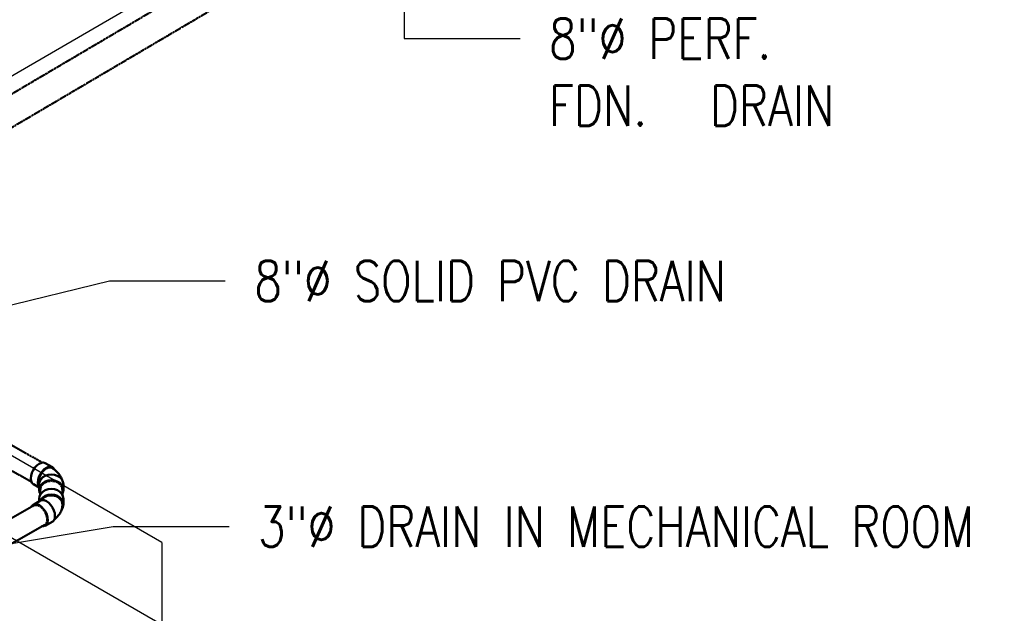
# Model space of a CAD drawing. Header units: inches. Extents: x -18562 to 16489, y -557 to 707.
# Tile 23 of 26: x 1898 to 2192, y -226 to -49. Entities that reach past the tile are written whole.
import ezdxf
from ezdxf import colors
from ezdxf.entities.mleader import LeaderData, LeaderLine
from ezdxf.math import Vec2, Vec3

# ---------------------------------------------------------------- set-up
doc = ezdxf.new("R2010")
doc.units = ezdxf.units.IN
doc.header["$LTSCALE"] = 0.5
doc.header["$MEASUREMENT"] = 0
for name, pattern in [('Dash - 1_16_', [0.1875, 0.125, -0.0625]), ('Dot 1_32_', [0.03125, 0, -0.03125]), ('HIDDEN2', [0.1875, 0.125, -0.0625])]:
    doc.linetypes.add(name, pattern=pattern)
for name, color, linetype in [('M-SECT-PATT', 8, 'Continuous'), ('P-PIPE', 3, 'Continuous'), ('S-ANNO-DIMS', 1, 'Continuous')]:
    doc.layers.add(name, color=color, linetype=linetype)
doc.styles.add('Annotative', font='romans.shx', dxfattribs={"width": 0.8, "height": 0.125})

# ---------------------------------------------------------------- blocks, each defined once
blk = doc.blocks.new('Bend - PVC - Sch 40 - DWV_USACE - Standard-1151515-DRAINAGE ISOMETRIC ALTERNATE - PLAN 2')
at = {"layer": 'P-PIPE', "color": 90, "lineweight": 50}
for p, q in [((2470.84, -507.45), (2468.72, -506.25)), ((2465.17, -512.52), (2466.91, -513.5)), ((2466.92, -512.58), (2466.92, -514.29)), ((2474.13, -514.29), (2474.13, -512.58))]:
    blk.add_line(p, q, dxfattribs=at)
for points in [[(2464.4, -510.84, 0), (2464.48, -510.03, 0), (2464.73, -509.17, 0), (2465.13, -508.32, 0), (2465.66, -507.55, 0), (2466.27, -506.9, 0), (2466.93, -506.42, 0), (2467.59, -506.14, 0), (2468.21, -506.09, 0), (2468.74, -506.26, 0)], [(2471.39, -508.1, 0), (2471.27, -507.84, 0), (2470.86, -507.46, 0), (2470.33, -507.29, 0), (2469.71, -507.34, 0), (2469.05, -507.62, 0), (2468.39, -508.1, 0), (2467.78, -508.75, 0), (2467.25, -509.52, 0), (2466.85, -510.36, 0), (2466.6, -511.23, 0), (2466.52, -512.04, 0)], [(2466.73, -511.92, 0), (2466.76, -511.4, 0), (2466.88, -510.85, 0), (2467.07, -510.29, 0), (2467.33, -509.74, 0), (2467.64, -509.22, 0), (2468.01, -508.74, 0), (2468.41, -508.33, 0), (2468.84, -507.99, 0), (2469.27, -507.75, 0), (2469.69, -507.6, 0), (2470.1, -507.55, 0), (2470.47, -507.6, 0), (2470.7, -507.7, 0)], [(2473.57, -510.99, 0), (2473.54, -510.88, 0), (2473.42, -510.58, 0), (2473.28, -510.28, 0), (2473.12, -510, 0), (2472.95, -509.73, 0), (2472.78, -509.48, 0), (2472.59, -509.24, 0), (2472.39, -509.02, 0), (2472.18, -508.81, 0), (2471.97, -508.61, 0), (2471.75, -508.42, 0), (2471.53, -508.24, 0), (2471.3, -508.08, 0), (2471.07, -507.92, 0), (2470.83, -507.78, 0), (2470.7, -507.7, 0)], [(2465.15, -512.51, 0), (2464.75, -512.13, 0), (2464.49, -511.56, 0), (2464.4, -510.84, 0)], [(2466.92, -512.59, 0), (2467.04, -511.83, 0), (2467.4, -511.11, 0), (2467.97, -510.49, 0), (2468.71, -510.02, 0), (2469.58, -509.72, 0), (2470.51, -509.62, 0), (2471.44, -509.71, 0), (2472.31, -510.01, 0), (2473.06, -510.48, 0), (2473.64, -511.09, 0), (2474, -511.8, 0), (2474.13, -512.57, 0)], [(2466.52, -512.04, 0), (2466.61, -512.76, 0), (2466.87, -513.33, 0), (2466.92, -513.38, 0)], [(2466.92, -512.88, 0), (2466.89, -512.82, 0), (2466.77, -512.4, 0), (2466.73, -511.92, 0)], [(2474.13, -514.28, 0), (2474, -513.51, 0), (2473.64, -512.79, 0), (2473.06, -512.18, 0), (2472.31, -511.71, 0), (2471.44, -511.42, 0), (2470.51, -511.32, 0), (2469.58, -511.43, 0), (2468.71, -511.73, 0), (2467.97, -512.2, 0), (2467.4, -512.82, 0), (2467.04, -513.53, 0), (2466.92, -514.3, 0)], [(2466.92, -514.3, 0), (2467.05, -515.07, 0), (2467.23, -515.42, 0)], [(2473.88, -515.31, 0), (2474.01, -515.04, 0), (2474.13, -514.28, 0)]]:
    blk.add_polyline3d(points, dxfattribs=at)
blk = doc.blocks.new('Bend - PVC - Sch 40 - DWV_USACE - Standard-V10-DRAINAGE ISOMETRIC ALTERNATE - PLAN 2')
at = {"layer": 'P-PIPE', "color": 90, "lineweight": 50}
for p, q in [((2467.29, -517.45), (2465.17, -518.65)), ((2466.92, -516.88), (2466.92, -517.62)), ((2473.84, -518.61), (2473.84, -518.59)), ((2474.13, -518.59), (2474.13, -516.88)), ((2468.72, -524.92), (2470.95, -523.63))]:
    blk.add_line(p, q, dxfattribs=at)
for points in [[(2466.92, -516.87, 0), (2467.05, -516.1, 0), (2467.41, -515.39, 0), (2467.99, -514.78, 0), (2468.74, -514.31, 0), (2469.61, -514.01, 0), (2470.54, -513.92, 0), (2471.47, -514.02, 0), (2472.34, -514.32, 0), (2473.09, -514.79, 0), (2473.66, -515.41, 0), (2474.01, -516.13, 0), (2474.13, -516.89, 0)], [(2474.13, -518.6, 0), (2474.01, -517.83, 0), (2473.66, -517.12, 0), (2473.09, -516.5, 0), (2472.34, -516.03, 0), (2471.47, -515.73, 0), (2470.54, -515.62, 0), (2469.61, -515.72, 0), (2468.74, -516.01, 0), (2467.99, -516.48, 0), (2467.41, -517.09, 0), (2467.23, -517.45, 0)], [(2467.61, -517.31, 0), (2467.72, -517.14, 0), (2468.09, -516.74, 0), (2468.54, -516.41, 0), (2469.06, -516.14, 0), (2469.63, -515.96, 0), (2470.23, -515.87, 0), (2470.85, -515.88, 0), (2471.45, -515.97, 0), (2472.02, -516.15, 0), (2472.53, -516.42, 0), (2472.98, -516.76, 0), (2473.35, -517.16, 0), (2473.62, -517.61, 0), (2473.78, -518.1, 0), (2473.84, -518.6, 0)], [(2469.5, -523.24, 0), (2469.41, -522.43, 0), (2469.16, -521.57, 0), (2468.76, -520.72, 0), (2468.23, -519.95, 0), (2467.62, -519.3, 0), (2466.96, -518.82, 0), (2466.3, -518.54, 0), (2465.69, -518.49, 0), (2465.15, -518.66, 0), (2464.75, -519.04, 0), (2464.62, -519.32, 0)], [(2467.31, -517.45, 0), (2467.81, -517.29, 0), (2468.42, -517.34, 0), (2469.08, -517.62, 0), (2469.74, -518.1, 0), (2470.36, -518.75, 0), (2470.88, -519.52, 0), (2471.28, -520.37, 0), (2471.53, -521.23, 0), (2471.62, -522.04, 0)], [(2473.84, -518.61, 0), (2473.82, -518.96, 0), (2473.79, -519.3, 0), (2473.73, -519.64, 0), (2473.64, -519.97, 0), (2473.54, -520.29, 0), (2473.42, -520.59, 0), (2473.28, -520.89, 0), (2473.12, -521.17, 0), (2472.95, -521.44, 0), (2472.78, -521.69, 0), (2472.59, -521.93, 0), (2472.39, -522.15, 0), (2472.18, -522.36, 0), (2471.97, -522.56, 0), (2471.75, -522.75, 0), (2471.53, -522.93, 0), (2471.44, -522.99, 0)], [(2473.64, -520.08, 0), (2474, -519.37, 0), (2474.13, -518.6, 0)], [(2471.62, -522.04, 0), (2471.53, -522.76, 0), (2471.27, -523.33, 0), (2470.95, -523.63, 0)], [(2467.63, -525.03, 0), (2468.21, -525.08, 0), (2468.74, -524.91, 0), (2469.15, -524.53, 0), (2469.4, -523.96, 0), (2469.5, -523.24, 0)]]:
    blk.add_polyline3d(points, dxfattribs=at)
blk = doc.blocks.new('Mechanical_Box_G_rvt-1-DRAINAGE ISOMETRIC')
at = {"layer": 'P-PIPE', "color": 90, "linetype": 'Dash - 1_16_', "lineweight": 50}
for p, q in [((1965.76, -29.87), (1839.71, -104.17)), ((1844.09, -111.6), (1970.14, -37.31))]:
    blk.add_line(p, q, dxfattribs=at)
at = {"layer": 'P-PIPE', "color": 90, "linetype": 'HIDDEN2', "lineweight": 50}
for p, q in [((1904.85, -181.05), (1769.05, -104.28)), ((1765.79, -110.05), (1901.62, -186.83)), ((1902.38, -193.9), (1741.52, -284.84)), ((1744.78, -290.61), (1905.64, -199.67))]:
    blk.add_line(p, q, dxfattribs=at)
at = {"layer": 'P-PIPE', "color": 90, "linetype": 'Dot 1_32_', "lineweight": 50}
for p, q in [((1904.28, -189.28), (1904.28, -190.77)), ((1910.9, -190.78), (1910.9, -189.28))]:
    blk.add_line(p, q, dxfattribs=at)
for points in [[(1904.28, -189.28, 0), (1904.39, -188.58, 0), (1904.72, -187.92, 0), (1905.25, -187.36, 0), (1905.93, -186.93, 0), (1906.73, -186.65, 0), (1907.59, -186.56, 0)], [(1907.59, -186.56, 0), (1908.45, -186.65, 0), (1909.25, -186.93, 0), (1909.93, -187.36, 0), (1910.46, -187.92, 0), (1910.79, -188.58, 0), (1910.9, -189.28, 0)], [(1902.37, -193.9, 0), (1902.86, -193.75, 0), (1903.43, -193.81, 0), (1904.03, -194.06, 0)], [(1904.03, -194.06, 0), (1904.64, -194.51, 0), (1905.2, -195.1, 0), (1905.68, -195.82, 0), (1906.05, -196.59, 0), (1906.28, -197.38, 0), (1906.35, -198.13, 0)], [(1906.35, -198.13, 0), (1906.27, -198.79, 0), (1906.03, -199.31, 0), (1905.65, -199.66, 0)]]:
    blk.add_polyline3d(points, dxfattribs=at)
at = {"layer": 'P-PIPE', "color": 90, "lineweight": 50}
for name in ['Bend - PVC - Sch 40 - DWV_USACE - Standard-1151515-DRAINAGE ISOMETRIC ALTERNATE - PLAN 2', 'Bend - PVC - Sch 40 - DWV_USACE - Standard-V10-DRAINAGE ISOMETRIC ALTERNATE - PLAN 2']:
    blk.add_blockref(name, (-562.94, 325), dxfattribs=at)

msp = doc.modelspace()

# ---------------------------------------------------------------- linework, layer by layer
at = {"layer": 'M-SECT-PATT', "lineweight": -3}
for p, q in [((2066.37, 33.68), (1582.88, -248.26)), ((1940.5, -204.89), (1786.35, -115.89)), ((1786.35, -140.38), (1940.5, -229.38)), ((1940.5, -204.89), (1940.5, -460.45))]:
    msp.add_line(p, q, dxfattribs=at)

# ---------------------------------------------------------------- block references
at = {"color": 9}
msp.add_blockref('Mechanical_Box_G_rvt-1-DRAINAGE ISOMETRIC', (0, 0), dxfattribs=at)

# ---------------------------------------------------------------- leaders
at = {"layer": 'S-ANNO-DIMS', "lineweight": -3}
ml = msp.add_multileader_mtext('Standard', dxfattribs=at)
ml.set_content('MECHANICAL ROOM VENTILATION PIPES REF: S405A', color=2, style='Annotative')
ml.set_leader_properties()
ml.build(insert=Vec2(0, 0))
ml.multileader.update_dxf_attribs({"dogleg_length": 0.36, "arrow_head_size": 17.28, "scale": 96})
ctx = ml.context
ctx.base_point, ctx.scale, ctx.char_height, ctx.arrow_head_size, ctx.landing_gap_size, ctx.plane_origin = Vec3(1671.52, 126.5), 96, 12, 17.28, 8.64, Vec3(1673.18, 126.83)
notes = []
notes.append((ctx, [(0, (1, 1, 0), (1663.25, 126.5), (1, 0), 8.27, [(1, [(1693.08, -51.69), (1655.93, -79.46)], 0, [])])]))
ctx.mtext.insert, ctx.mtext.width, ctx.mtext.defined_height, ctx.mtext.flow_direction = Vec3(1680.16, 132.5), 154.2578, 51.32, 5
ml = msp.add_multileader_mtext('Standard', dxfattribs=at)
ml.set_content('6"%%C PERF.\\PFDN. DRAIN', color=2, style='Annotative')
ml.set_leader_properties()
ml.build(insert=Vec2(0, 0))
ml.multileader.update_dxf_attribs({"dogleg_length": 0.36, "arrow_head_size": 17.28, "scale": 96})
ctx = ml.context
ctx.base_point, ctx.scale, ctx.char_height, ctx.arrow_head_size, ctx.landing_gap_size, ctx.plane_origin = Vec3(1781.61, 43.2), 96, 12, 17.28, 8.64, Vec3(1748.18, 21.22)
notes.append((ctx, [(0, (1, 1, 0), (1773.35, 43.2), (1, 0), 8.27, [(0, [(1748.4, -113.26)], 0, [])])]))
ctx.mtext.insert, ctx.mtext.width, ctx.mtext.defined_height, ctx.mtext.flow_direction = Vec3(1790.25, 49.2), 87.2503, 52.62, 5
ml = msp.add_multileader_mtext('Standard', dxfattribs=at)
ml.set_content('8"%%C PERF.\\PFDN.^IDRAIN', color=2, style='Annotative')
ml.set_leader_properties()
ml.build(insert=Vec2(0, 0))
ml.multileader.update_dxf_attribs({"dogleg_length": 0.36, "arrow_head_size": 17.28, "scale": 96})
ctx = ml.context
ctx.base_point, ctx.scale, ctx.char_height, ctx.arrow_head_size, ctx.landing_gap_size, ctx.plane_origin = Vec3(2047.39, -54.61), 96, 12, 17.28, 8.64, Vec3(2012.83, -54.61)
notes.append((ctx, [(0, (1, 1, 0), (2012.83, -54.61), (1, 0), 34.56, [(0, [(2012.79, -5.16)], 0, [])])]))
ctx.mtext.insert, ctx.mtext.flow_direction = Vec3(2056.03, -48.61), 5
ml = msp.add_multileader_mtext('Standard', dxfattribs=at)
ml.set_content('8"%%C SOLID PVC DRAIN', color=2, style='Annotative')
ml.set_leader_properties()
ml.build(insert=Vec2(0, 0))
ml.multileader.update_dxf_attribs({"text_right_attachment_type": 3, "dogleg_length": 0.36, "arrow_head_size": 17.28, "scale": 96})
ctx = ml.context
ctx.base_point, ctx.scale, ctx.char_height, ctx.arrow_head_size, ctx.landing_gap_size, ctx.plane_origin = Vec3(1959.45, -126.9), 96, 12, 17.28, 8.64, Vec3(1933.77, -187.97)
ctx.right_attachment = 3
notes.append((ctx, [(0, (1, 1, 0), (1924.89, -126.9), (1, 0), 34.56, [(0, [(1785.55, -160.9)], 0, [])])]))
ctx.mtext.insert, ctx.mtext.width, ctx.mtext.defined_height, ctx.mtext.flow_direction = Vec3(1968.09, -120.9), 123.709, 54.38, 5
ml = msp.add_multileader_mtext('Standard', dxfattribs=at)
ml.set_content('3"%%C DRAIN IN MECHANICAL ROOM', color=2, style='Annotative')
ml.set_leader_properties()
ml.build(insert=Vec2(0, 0))
ml.multileader.update_dxf_attribs({"text_right_attachment_type": 3, "dogleg_length": 0.36, "arrow_head_size": 17.28, "scale": 96})
ctx = ml.context
ctx.base_point, ctx.scale, ctx.char_height, ctx.arrow_head_size, ctx.landing_gap_size, ctx.plane_origin = Vec3(1960.58, -200.18), 96, 12, 17.28, 8.64, Vec3(1933.77, -245.49)
ctx.right_attachment = 3
notes.append((ctx, [(0, (1, 1, 0), (1926.02, -200.18), (1, 0), 34.56, [(0, [(1784.48, -223.57)], 0, [])])]))
ctx.mtext.insert, ctx.mtext.width, ctx.mtext.defined_height, ctx.mtext.flow_direction = Vec3(1969.22, -194.18), 123.1689, 72.82, 5
for ctx, leaders in notes:
    for number, flags, end, landing, length, lines in leaders:
        leader = LeaderData()
        leader.index, (leader.has_last_leader_line, leader.has_dogleg_vector, leader.attachment_direction) = number, flags
        leader.last_leader_point, leader.dogleg_vector, leader.dogleg_length = Vec3(end), Vec3(landing), length
        for number, points, colour, breaks in lines:
            line = LeaderLine()
            line.index, line.vertices, line.color, line.breaks = number, Vec3.list(points), colors.encode_raw_color(colour), breaks
            leader.lines.append(line)
        ctx.leaders.append(leader)

doc.saveas('drawing.dxf')
